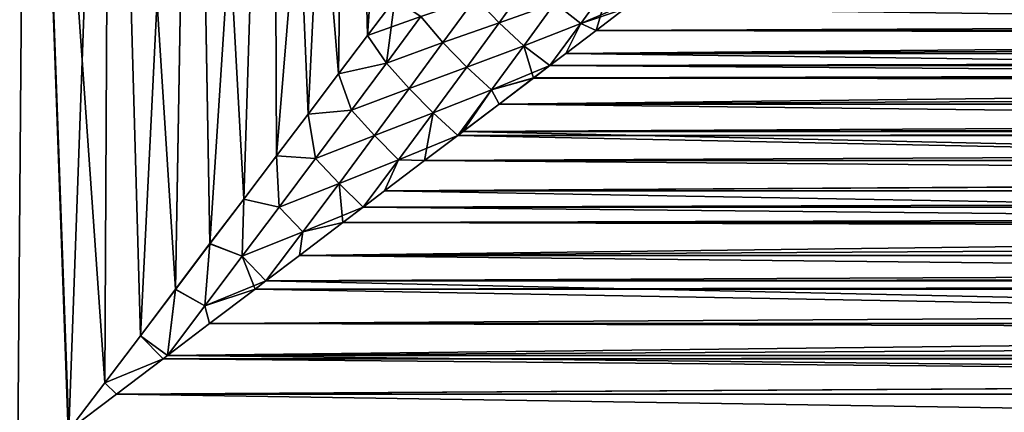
# Model space of a CAD drawing. Header units: metres. Extents: x -109 to 109, y -108 to 40.
# Tile 85 of 216: x -78 to -53, y -41 to -31. Entities that reach past the tile are written whole.
import ezdxf

# ---------------------------------------------------------------- set-up
doc = ezdxf.new("R2010")
doc.units = ezdxf.units.M
doc.layers.add('solid_K_24_42_18_000C86_XXX', color=7, linetype='CONTINUOUS')

msp = doc.modelspace()

# ---------------------------------------------------------------- linework, layer by layer
at = {"layer": 'solid_K_24_42_18_000C86_XXX'}
for points in [[(-77.564781, -11.5, 15.563595), (-79.673752, -11.5, 15.273742), (-77.954872, -59.5, 15.531987)], [(-79.673752, -11.5, -15.273742), (-77.564781, -11.5, -15.563595), (-77.954895, -59.5, -15.531985)], [(-77.564781, -11.5, -15.563595), (-76.5, -41, -15.6), (-77.954895, -59.5, -15.531985)], [(-77.564781, -11.5, 15.563595), (-77.954872, -59.5, 15.531987), (-75.863174, -59.5, 15.586965)], [(-77.564781, -11.5, -15.563595), (-75.435219, -11.5, -15.563595), (-76.5, -41, -15.6)], [(-77.564781, -11.5, 15.563595), (-75.863174, -59.5, 15.586965), (-76.5, -41, 15.6)], [(-75.581032, -39.784084, 15.572909), (-77.564781, -11.5, 15.563595), (-76.5, -41, 15.6)], [(-75.581032, -39.784084, 15.572909), (-75.435219, -11.5, 15.563595), (-77.564781, -11.5, 15.563595)], [(-75.435219, -11.5, -15.563595), (-75.58107, -39.78413, -15.572911), (-76.5, -41, -15.6)], [(-75.435219, -11.5, -15.563595), (-74.67083, -38.584179, -15.49239), (-75.58107, -39.78413, -15.572911)], [(-75.581032, -39.784084, 15.572909), (-74.670746, -38.584068, 15.49238), (-75.435219, -11.5, 15.563595)], [(-73.771393, -37.397167, 15.359515), (-73.326248, -11.5, 15.273742), (-75.435219, -11.5, 15.563595)], [(-74.670746, -38.584068, 15.49238), (-73.771393, -37.397167, 15.359515), (-75.435219, -11.5, 15.563595)], [(-75.435219, -11.5, -15.563595), (-73.326248, -11.5, -15.273742), (-74.67083, -38.584179, -15.49239)], [(-73.326248, -11.5, -15.273742), (-73.771538, -37.397362, -15.359541), (-74.67083, -38.584179, -15.49239)], [(-73.326248, -11.5, -15.273742), (-72.887787, -36.229607, -15.176032), (-73.771538, -37.397362, -15.359541)], [(-73.771393, -37.397167, 15.359515), (-72.887581, -36.229328, 15.175982), (-73.326248, -11.5, 15.273742)], [(-72.024643, -35.090729, 14.94427), (-71.275917, -11.5, 14.699247), (-73.326248, -11.5, 15.273742)], [(-72.887581, -36.229328, 15.175982), (-72.024643, -35.090729, 14.94427), (-73.326248, -11.5, 15.273742)], [(-73.326248, -11.5, -15.273742), (-71.275917, -11.5, -14.699247), (-72.887787, -36.229607, -15.176032)], [(-71.275917, -11.5, -14.699247), (-72.024902, -35.091072, -14.944347), (-72.887787, -36.229607, -15.176032)], [(-71.275917, -11.5, -14.699247), (-71.185837, -33.98233, -14.666959), (-72.024902, -35.091072, -14.944347)], [(-72.024643, -35.090729, 14.94427), (-71.185547, -33.981941, 14.666852), (-71.275917, -11.5, 14.699247)], [(-69.599831, -31.888103, 13.990984), (-69.322807, -11.5, 13.850908), (-71.275917, -11.5, 14.699247)], [(-70.376862, -32.914761, 14.348071), (-69.599831, -31.888103, 13.990984), (-71.275917, -11.5, 14.699247)], [(-71.185547, -33.981941, 14.666852), (-70.376862, -32.914761, 14.348071), (-71.275917, -11.5, 14.699247)], [(-71.275917, -11.5, -14.699247), (-69.322807, -11.5, -13.850908), (-71.185837, -33.98233, -14.666959)], [(-69.322807, -11.5, -13.850908), (-70.377167, -32.915165, -14.348203), (-71.185837, -33.98233, -14.666959)], [(-69.322807, -11.5, -13.850908), (-69.600136, -31.888506, -13.991137), (-70.377167, -32.915165, -14.348203)], [(-69.322807, -11.5, -13.850908), (-68.858856, -30.909975, -13.600477), (-69.600136, -31.888506, -13.991137)], [(-69.599831, -31.888103, 13.990984), (-68.858521, -30.909534, 13.600287), (-69.322807, -11.5, 13.850908)], [(-68.858521, -30.909534, 13.600287), (-68.153587, -29.978491, 13.179433), (-69.322807, -11.5, 13.850908)], [(-69.322807, -11.5, -13.850908), (-67.503983, -11.5, -12.744844), (-68.858856, -30.909975, -13.600477)], [(-67.503983, -11.5, -12.744844), (-68.153976, -29.979008, -13.179677), (-68.858856, -30.909975, -13.600477)], [(-66.086082, -29.941374, -12.061782), (-64.695724, -29.482071, -11.294214), (-65.486221, -30.581432, -12.073392)], [(-65.486191, -30.581398, 12.073368), (-64.695702, -29.482037, 11.294182), (-66.086029, -29.94132, 12.061743)], [(-65.486221, -30.581432, -12.073392), (-64.695724, -29.482071, -11.294214), (-64.061005, -30.078314, -11.409338)], [(-64.060989, -30.078281, 11.40931), (-64.695702, -29.482037, 11.294182), (-65.486191, -30.581398, 12.073368)], [(-64.061005, -30.078314, -11.409338), (-62.645153, -29.560434, -10.730182), (-63.395206, -30.596992, -11.65387)], [(-63.395218, -30.596989, 11.653866), (-62.645142, -29.560419, 10.730168), (-64.060989, -30.078281, 11.40931)], [(-63.395218, -30.596989, 11.653866), (-61.933197, -29.968805, 11.030536), (-62.645142, -29.560419, 10.730168)], [(-63.395206, -30.596992, -11.65387), (-62.645153, -29.560434, -10.730182), (-63.001499, -30.777952, -11.7843)], [(-62.645153, -29.560434, -10.730182), (-62.275459, -30.227978, -11.283773), (-63.001499, -30.777952, -11.7843)], [(-68.365685, -31.610081, -13.411174), (-68.858856, -30.909975, -13.600477), (-68.153976, -29.979008, -13.179677)], [(-67.486053, -30.424683, 12.835808), (-68.153587, -29.978491, 13.179433), (-68.858521, -30.909534, 13.600287)], [(-68.365685, -31.610081, -13.411174), (-68.153976, -29.979008, -13.179677), (-67.486145, -30.42477, -12.835865)], [(-67.486145, -30.42477, -12.835865), (-66.086082, -29.941374, -12.061782), (-66.92189, -31.087547, -12.738213)], [(-66.921837, -31.087496, 12.738178), (-66.086029, -29.94132, 12.061743), (-67.486053, -30.424683, 12.835808)], [(-66.92189, -31.087547, -12.738213), (-66.086082, -29.941374, -12.061782), (-65.486221, -30.581432, -12.073392)], [(-65.486191, -30.581398, 12.073368), (-66.086029, -29.94132, 12.061743), (-66.921837, -31.087496, 12.738178)], [(-63.395218, -30.596989, 11.653866), (-62.273823, -30.22674, 11.282591), (-61.933197, -29.968805, 11.030536)], [(-62.275459, -30.227978, -11.283773), (-61.933182, -29.968788, -11.030519), (-10.460092, -30.888445, -11.879244)], [(-61.933182, -29.968788, -11.030519), (-8.945935, -29.856123, -10.916684), (-10.460092, -30.888445, -11.879244)], [(-65.486221, -30.581432, -12.073392), (-64.061005, -30.078314, -11.409338), (-64.850258, -31.1691, -12.225594)], [(-64.850235, -31.169071, 12.225574), (-64.060989, -30.078281, 11.40931), (-65.486191, -30.581398, 12.073368)], [(-64.850258, -31.1691, -12.225594), (-64.061005, -30.078314, -11.409338), (-63.395206, -30.596992, -11.65387)], [(-63.395218, -30.596989, 11.653866), (-64.060989, -30.078281, 11.40931), (-64.850235, -31.169071, 12.225574)], [(-63.395218, -30.596989, 11.653866), (-62.999985, -30.776793, 11.783295), (-62.273823, -30.22674, 11.282591)], [(-63.001499, -30.777952, -11.7843), (-62.275459, -30.227978, -11.283773), (-10.460092, -30.888445, -11.879244)], [(-62.999985, -30.776793, 11.783295), (62.999977, -30.776785, 11.783288), (62.273815, -30.226732, 11.282583)], [(-62.273823, -30.22674, 11.282591), (-62.999985, -30.776793, 11.783295), (62.273815, -30.226732, 11.282583)], [(-68.365601, -31.610001, 13.411121), (-67.486053, -30.424683, 12.835808), (-68.858521, -30.909534, 13.600287)], [(-68.365685, -31.610081, -13.411174), (-67.486145, -30.42477, -12.835865), (-66.92189, -31.087547, -12.738213)], [(-66.921837, -31.087496, 12.738178), (-67.486053, -30.424683, 12.835808), (-68.365601, -31.610001, 13.411121)], [(-66.92189, -31.087547, -12.738213), (-65.486221, -30.581432, -12.073392), (-66.313255, -31.718388, -12.784508)], [(-66.313225, -31.718361, 12.784488), (-65.486191, -30.581398, 12.073368), (-66.921837, -31.087496, 12.738178)], [(-66.313255, -31.718388, -12.784508), (-65.486221, -30.581432, -12.073392), (-64.850258, -31.1691, -12.225594)], [(-64.850235, -31.169071, 12.225574), (-65.486191, -30.581398, 12.073368), (-66.313225, -31.718361, 12.784488)], [(-64.850258, -31.1691, -12.225594), (-63.395206, -30.596992, -11.65387), (-64.190063, -31.677816, -12.508272)], [(-63.395218, -30.596989, 11.653866), (-64.850235, -31.169071, 12.225574), (-64.190079, -31.677824, 12.508279)], [(-63.395218, -30.596989, 11.653866), (-64.190079, -31.677824, 12.508279), (-63.777729, -31.365555, 12.26937)], [(-63.395206, -30.596992, -11.65387), (-63.779129, -31.366621, -12.270207), (-64.190063, -31.677816, -12.508272)], [(-63.395206, -30.596992, -11.65387), (-63.001499, -30.777952, -11.7843), (-63.779129, -31.366621, -12.270207)], [(-63.395218, -30.596989, 11.653866), (-63.777729, -31.365555, 12.26937), (-62.999985, -30.776793, 11.783295)], [(-68.365685, -31.610081, -13.411174), (-69.600136, -31.888506, -13.991137), (-68.858856, -30.909975, -13.600477)], [(-68.365601, -31.610001, 13.411121), (-68.858521, -30.909534, 13.600287), (-69.599831, -31.888103, 13.990984)], [(-63.779129, -31.366621, -12.270207), (-63.001499, -30.777952, -11.7843), (-10.460092, -30.888445, -11.879244)], [(-63.779129, -31.366621, -12.270207), (-10.460092, -30.888445, -11.879244), (-11.769272, -32.045792, -12.774279)], [(-63.777729, -31.365555, 12.26937), (63.777718, -31.365547, 12.269364), (62.999977, -30.776785, 11.783288)], [(-62.999985, -30.776793, 11.783295), (-63.777729, -31.365555, 12.26937), (62.999977, -30.776785, 11.783288)], [(-68.365685, -31.610081, -13.411174), (-66.92189, -31.087547, -12.738213), (-67.785606, -32.263599, -13.346255)], [(-67.785561, -32.263557, 13.346226), (-66.921837, -31.087496, 12.738178), (-68.365601, -31.610001, 13.411121)], [(-67.785606, -32.263599, -13.346255), (-66.92189, -31.087547, -12.738213), (-66.313255, -31.718388, -12.784508)], [(-66.313225, -31.718361, 12.784488), (-66.921837, -31.087496, 12.738178), (-67.785561, -32.263557, 13.346226)], [(-66.313255, -31.718388, -12.784508), (-64.850258, -31.1691, -12.225594), (-65.680008, -32.298939, -12.974874)], [(-65.679993, -32.29892, 12.974859), (-64.850235, -31.169071, 12.225574), (-66.313225, -31.718361, 12.784488)], [(-65.680008, -32.298939, -12.974874), (-64.850258, -31.1691, -12.225594), (-64.607841, -31.994249, -12.737993)], [(-65.679993, -32.29892, 12.974859), (-64.190079, -31.677824, 12.508279), (-64.850235, -31.169071, 12.225574)], [(-64.850258, -31.1691, -12.225594), (-64.190063, -31.677816, -12.508272), (-64.607841, -31.994249, -12.737993)], [(-64.190079, -31.677824, 12.508279), (64.190079, -31.677824, 12.508279), (63.777718, -31.365547, 12.269364)], [(-63.777729, -31.365555, 12.26937), (-64.190079, -31.677824, 12.508279), (63.777718, -31.365547, 12.269364)], [(-64.190063, -31.677816, -12.508272), (-63.779129, -31.366621, -12.270207), (-11.769272, -32.045792, -12.774279)], [(-69.265862, -32.819092, -13.917812), (-69.600136, -31.888506, -13.991137), (-68.365685, -31.610081, -13.411174)], [(-69.26577, -32.819, 13.917771), (-68.365601, -31.610001, 13.411121), (-69.599831, -31.888103, 13.990984)], [(-69.265862, -32.819092, -13.917812), (-68.365685, -31.610081, -13.411174), (-67.785606, -32.263599, -13.346255)], [(-67.785561, -32.263557, 13.346226), (-68.365601, -31.610001, 13.411121), (-69.26577, -32.819, 13.917771)], [(-67.785606, -32.263599, -13.346255), (-66.313255, -31.718388, -12.784508), (-67.17215, -32.886784, -13.428775)], [(-67.172134, -32.886768, 13.428761), (-66.313225, -31.718361, 12.784488), (-67.785561, -32.263557, 13.346226)], [(-67.17215, -32.886784, -13.428775), (-66.313255, -31.718388, -12.784508), (-65.680008, -32.298939, -12.974874)], [(-65.679993, -32.29892, 12.974859), (-66.313225, -31.718361, 12.784488), (-67.172134, -32.886768, 13.428761)], [(-65.679993, -32.29892, 12.974859), (-64.60656, -31.993286, 12.737311), (-64.190079, -31.677824, 12.508279)], [(-64.607841, -31.994249, -12.737993), (-64.190063, -31.677816, -12.508272), (-11.769272, -32.045792, -12.774279)], [(-64.60656, -31.993286, 12.737311), (64.606552, -31.993279, 12.737307), (64.190079, -31.677824, 12.508279)], [(-64.190079, -31.677824, 12.508279), (-64.60656, -31.993286, 12.737311), (64.190079, -31.677824, 12.508279)], [(-69.265862, -32.819092, -13.917812), (-70.377167, -32.915165, -14.348203), (-69.600136, -31.888506, -13.991137)], [(-69.26577, -32.819, 13.917771), (-69.599831, -31.888103, 13.990984), (-70.376862, -32.914761, 14.348071)], [(-65.680008, -32.298939, -12.974874), (-64.607841, -31.994249, -12.737993), (-65.487541, -32.66045, -13.183774)], [(-65.679993, -32.29892, 12.974859), (-65.486366, -32.659565, 13.183214), (-64.60656, -31.993286, 12.737311)], [(-65.487541, -32.66045, -13.183774), (-64.607841, -31.994249, -12.737993), (-11.769272, -32.045792, -12.774279)], [(-65.486366, -32.659565, 13.183214), (65.486359, -32.659557, 13.18321), (64.606552, -31.993279, 12.737307)], [(-64.60656, -31.993286, 12.737311), (-65.486366, -32.659565, 13.183214), (64.606552, -31.993279, 12.737307)], [(-69.265862, -32.819092, -13.917812), (-67.785606, -32.263599, -13.346255), (-68.67392, -33.464886, -13.887538)], [(-68.673866, -33.464836, 13.887517), (-67.785561, -32.263557, 13.346226), (-69.26577, -32.819, 13.917771)], [(-68.67392, -33.464886, -13.887538), (-67.785606, -32.263599, -13.346255), (-67.17215, -32.886784, -13.428775)], [(-67.172134, -32.886768, 13.428761), (-67.785561, -32.263557, 13.346226), (-68.673866, -33.464836, 13.887517)], [(-65.487541, -32.66045, -13.183774), (-11.769272, -32.045792, -12.774279), (-12.852508, -33.272846, -13.551793)], [(-67.17215, -32.886784, -13.428775), (-65.680008, -32.298939, -12.974874), (-66.543625, -33.460163, -13.656897)], [(-65.679993, -32.29892, 12.974859), (-67.172134, -32.886768, 13.428761), (-66.543602, -33.46014, 13.656884)], [(-65.680008, -32.298939, -12.974874), (-66.418083, -33.365059, -13.603957), (-66.543625, -33.460163, -13.656897)], [(-65.679993, -32.29892, 12.974859), (-66.543602, -33.46014, 13.656884), (-65.486366, -32.659565, 13.183214)], [(-65.680008, -32.298939, -12.974874), (-65.487541, -32.66045, -13.183774), (-66.418083, -33.365059, -13.603957)], [(-65.486366, -32.659565, 13.183214), (-66.543602, -33.46014, 13.656884), (-66.416992, -33.364231, 13.603495)], [(-66.418083, -33.365059, -13.603957), (-65.487541, -32.66045, -13.183774), (-12.852508, -33.272846, -13.551793)], [(-66.416992, -33.364231, 13.603495), (66.416985, -33.364227, 13.603491), (65.486359, -32.659557, 13.18321)], [(-65.486366, -32.659565, 13.183214), (-66.416992, -33.364231, 13.603495), (65.486359, -32.659557, 13.18321)], [(-70.183624, -34.047764, -14.357942), (-71.185837, -33.98233, -14.666959), (-70.377167, -32.915165, -14.348203)], [(-70.183525, -34.047661, 14.357901), (-70.376862, -32.914761, 14.348071), (-71.185547, -33.981941, 14.666852)], [(-70.183624, -34.047764, -14.357942), (-70.377167, -32.915165, -14.348203), (-69.265862, -32.819092, -13.917812)], [(-70.183525, -34.047661, 14.357901), (-69.26577, -32.819, 13.917771), (-70.376862, -32.914761, 14.348071)], [(-70.183624, -34.047764, -14.357942), (-69.265862, -32.819092, -13.917812), (-68.67392, -33.464886, -13.887538)], [(-68.673866, -33.464836, 13.887517), (-69.26577, -32.819, 13.917771), (-70.183525, -34.047661, 14.357901)], [(-68.67392, -33.464886, -13.887538), (-67.17215, -32.886784, -13.428775), (-68.05957, -34.081856, -14.007268)], [(-68.05954, -34.081837, 14.00726), (-67.172134, -32.886768, 13.428761), (-68.673866, -33.464836, 13.887517)], [(-68.05957, -34.081856, -14.007268), (-67.17215, -32.886784, -13.428775), (-67.396072, -34.105938, -13.993995)], [(-68.05954, -34.081837, 14.00726), (-66.543602, -33.46014, 13.656884), (-67.172134, -32.886768, 13.428761)], [(-67.17215, -32.886784, -13.428775), (-66.543625, -33.460163, -13.656897), (-67.396072, -34.105938, -13.993995)], [(-66.418083, -33.365059, -13.603957), (-12.852508, -33.272846, -13.551793), (-13.727778, -34.542778, -14.200854)], [(-70.183624, -34.047764, -14.357942), (-68.67392, -33.464886, -13.887538), (-69.583702, -34.687275, -14.363682)], [(-69.583649, -34.687225, 14.363659), (-68.673866, -33.464836, 13.887517), (-70.183525, -34.047661, 14.357901)], [(-69.583702, -34.687275, -14.363682), (-68.67392, -33.464886, -13.887538), (-68.05957, -34.081856, -14.007268)], [(-68.05954, -34.081837, 14.00726), (-68.673866, -33.464836, 13.887517), (-69.583649, -34.687225, 14.363659)], [(-68.05954, -34.081837, 14.00726), (-67.395058, -34.105167, 13.993616), (-66.543602, -33.46014, 13.656884)], [(-67.396072, -34.105938, -13.993995), (-66.543625, -33.460163, -13.656897), (-13.727778, -34.542778, -14.200854)], [(-67.395058, -34.105167, 13.993616), (67.39505, -34.10516, 13.993612), (66.543602, -33.46014, 13.656884)], [(-66.543602, -33.46014, 13.656884), (-67.395058, -34.105167, 13.993616), (66.543602, -33.46014, 13.656884)], [(-66.543625, -33.460163, -13.656897), (-66.418083, -33.365059, -13.603957), (-13.727778, -34.542778, -14.200854)], [(-66.543602, -33.46014, 13.656884), (66.543602, -33.46014, 13.656884), (66.416985, -33.364227, 13.603491)], [(-66.416992, -33.364231, 13.603495), (-66.543602, -33.46014, 13.656884), (66.416985, -33.364227, 13.603491)], [(-71.11615, -35.292397, -14.733344), (-72.024902, -35.091072, -14.944347), (-71.185837, -33.98233, -14.666959)], [(-71.116051, -35.292294, 14.733309), (-71.185547, -33.981941, 14.666852), (-72.024643, -35.090729, 14.94427)], [(-71.11615, -35.292397, -14.733344), (-71.185837, -33.98233, -14.666959), (-70.183624, -34.047764, -14.357942)], [(-71.116051, -35.292294, 14.733309), (-70.183525, -34.047661, 14.357901), (-71.185547, -33.981941, 14.666852)], [(-71.11615, -35.292397, -14.733344), (-70.183624, -34.047764, -14.357942), (-69.583702, -34.687275, -14.363682)], [(-69.583649, -34.687225, 14.363659), (-70.183525, -34.047661, 14.357901), (-71.116051, -35.292294, 14.733309)], [(-69.583702, -34.687275, -14.363682), (-68.05957, -34.081856, -14.007268), (-68.968758, -35.296593, -14.520025)], [(-68.05954, -34.081837, 14.00726), (-69.583649, -34.687225, 14.363659), (-68.968735, -35.29657, 14.520017)], [(-68.05957, -34.081856, -14.007268), (-68.422066, -34.882431, -14.350448), (-68.968758, -35.296593, -14.520025)], [(-68.05954, -34.081837, 14.00726), (-68.968735, -35.29657, 14.520017), (-68.42112, -34.881714, 14.350142)], [(-68.05957, -34.081856, -14.007268), (-67.396072, -34.105938, -13.993995), (-68.422066, -34.882431, -14.350448)], [(-68.422066, -34.882431, -14.350448), (-67.396072, -34.105938, -13.993995), (-13.727778, -34.542778, -14.200854)], [(-68.05954, -34.081837, 14.00726), (-68.42112, -34.881714, 14.350142), (-67.395058, -34.105167, 13.993616)], [(-68.42112, -34.881714, 14.350142), (68.421112, -34.881706, 14.350139), (67.39505, -34.10516, 13.993612)], [(-67.395058, -34.105167, 13.993616), (-68.42112, -34.881714, 14.350142), (67.39505, -34.10516, 13.993612)], [(-71.11615, -35.292397, -14.733344), (-69.583702, -34.687275, -14.363682), (-70.512032, -35.92701, -14.77599)], [(-70.511978, -35.92696, 14.775972), (-69.583649, -34.687225, 14.363659), (-71.116051, -35.292294, 14.733309)], [(-70.512032, -35.92701, -14.77599), (-69.583702, -34.687275, -14.363682), (-69.488464, -35.690502, -14.668648)], [(-70.511978, -35.92696, 14.775972), (-68.968735, -35.29657, 14.520017), (-69.583649, -34.687225, 14.363659)], [(-69.583702, -34.687275, -14.363682), (-68.968758, -35.296593, -14.520025), (-69.488464, -35.690502, -14.668648)], [(-68.422066, -34.882431, -14.350448), (-13.727778, -34.542778, -14.200854), (-14.409663, -35.82914, -14.71809)], [(-68.968758, -35.296593, -14.520025), (-68.422066, -34.882431, -14.350448), (-14.409663, -35.82914, -14.71809)], [(-68.968735, -35.29657, 14.520017), (68.968735, -35.29657, 14.520016), (68.421112, -34.881706, 14.350139)], [(-68.42112, -34.881714, 14.350142), (-68.968735, -35.29657, 14.520017), (68.421112, -34.881706, 14.350139)], [(-72.06102, -36.549725, -15.045215), (-72.887787, -36.229607, -15.176032), (-72.024902, -35.091072, -14.944347)], [(-72.060928, -36.549633, 15.045193), (-72.024643, -35.090729, 14.94427), (-72.887581, -36.229328, 15.175982)], [(-72.06102, -36.549725, -15.045215), (-72.024902, -35.091072, -14.944347), (-71.11615, -35.292397, -14.733344)], [(-72.06102, -36.549725, -15.045215), (-71.11615, -35.292397, -14.733344), (-70.512032, -35.92701, -14.77599)], [(-72.060928, -36.549633, 15.045193), (-71.116051, -35.292294, 14.733309), (-72.024643, -35.090729, 14.94427)], [(-70.511978, -35.92696, 14.775972), (-71.116051, -35.292294, 14.733309), (-72.060928, -36.549633, 15.045193)], [(-70.511978, -35.92696, 14.775972), (-69.48761, -35.689846, 14.668411), (-68.968735, -35.29657, 14.520017)], [(-69.488464, -35.690502, -14.668648), (-68.968758, -35.296593, -14.520025), (-14.409663, -35.82914, -14.71809)], [(-69.48761, -35.689846, 14.668411), (69.487602, -35.689842, 14.668409), (68.968735, -35.29657, 14.520016)], [(-68.968735, -35.29657, 14.520017), (-69.48761, -35.689846, 14.668411), (68.968735, -35.29657, 14.520016)], [(-70.596344, -36.528912, -14.945546), (-69.488464, -35.690502, -14.668648), (-14.409663, -35.82914, -14.71809)], [(-70.512032, -35.92701, -14.77599), (-69.488464, -35.690502, -14.668648), (-70.596344, -36.528912, -14.945546)], [(-70.595596, -36.528343, 14.945376), (70.595589, -36.528339, 14.945375), (69.487602, -35.689842, 14.668409)], [(-69.48761, -35.689846, 14.668411), (-70.595596, -36.528343, 14.945376), (69.487602, -35.689842, 14.668409)], [(-70.511978, -35.92696, 14.775972), (-70.595596, -36.528343, 14.945376), (-69.48761, -35.689846, 14.668411)], [(-72.06102, -36.549725, -15.045215), (-70.512032, -35.92701, -14.77599), (-71.454735, -37.179348, -15.1249)], [(-70.511978, -35.92696, 14.775972), (-72.060928, -36.549633, 15.045193), (-71.454697, -37.179317, 15.124893)], [(-70.512032, -35.92701, -14.77599), (-70.596344, -36.528912, -14.945546), (-71.454735, -37.179348, -15.1249)], [(-70.511978, -35.92696, 14.775972), (-71.454697, -37.179317, 15.124893), (-70.595596, -36.528343, 14.945376)], [(-70.596344, -36.528912, -14.945546), (-14.409663, -35.82914, -14.71809), (-14.919095, -37.123428, -15.110665)], [(-73.015816, -37.816605, -15.294727), (-73.771538, -37.397362, -15.359541), (-72.887787, -36.229607, -15.176032)], [(-73.015747, -37.816544, 15.294713), (-72.887581, -36.229328, 15.175982), (-73.771393, -37.397167, 15.359515)], [(-73.015816, -37.816605, -15.294727), (-72.887787, -36.229607, -15.176032), (-72.06102, -36.549725, -15.045215)], [(-73.015747, -37.816544, 15.294713), (-72.060928, -36.549633, 15.045193), (-72.887581, -36.229328, 15.175982)], [(-73.015816, -37.816605, -15.294727), (-72.06102, -36.549725, -15.045215), (-71.733948, -37.39109, -15.176817)], [(-73.015747, -37.816544, 15.294713), (-71.454697, -37.179317, 15.124893), (-72.060928, -36.549633, 15.045193)], [(-72.06102, -36.549725, -15.045215), (-71.454735, -37.179348, -15.1249), (-71.733948, -37.39109, -15.176817)], [(-71.454735, -37.179348, -15.1249), (-70.596344, -36.528912, -14.945546), (-14.919095, -37.123428, -15.110665)], [(-71.454697, -37.179317, 15.124893), (71.454697, -37.179317, 15.124892), (70.595589, -36.528339, 14.945375)], [(-70.595596, -36.528343, 14.945376), (-71.454697, -37.179317, 15.124893), (70.595589, -36.528339, 14.945375)], [(-73.015747, -37.816544, 15.294713), (-71.73333, -37.390625, 15.176706), (-71.454697, -37.179317, 15.124893)], [(-71.733948, -37.39109, -15.176817), (-71.454735, -37.179348, -15.1249), (-15.270535, -38.414974, -15.384332)], [(-71.73333, -37.390625, 15.176706), (71.733322, -37.390621, 15.176705), (71.454697, -37.179317, 15.124892)], [(-71.454697, -37.179317, 15.124893), (-71.73333, -37.390625, 15.176706), (71.454697, -37.179317, 15.124892)], [(-71.454735, -37.179348, -15.1249), (-14.919095, -37.123428, -15.110665), (-15.270535, -38.414974, -15.384332)], [(-73.771538, -37.397362, -15.359541), (-73.9785, -39.09063, -15.48271), (-74.67083, -38.584179, -15.49239)], [(-74.670746, -38.584068, 15.49238), (-73.978439, -39.090584, 15.482704), (-73.771393, -37.397167, 15.359515)], [(-73.015816, -37.816605, -15.294727), (-73.9785, -39.09063, -15.48271), (-73.771538, -37.397362, -15.359541)], [(-73.015747, -37.816544, 15.294713), (-73.771393, -37.397167, 15.359515), (-73.978439, -39.090584, 15.482704)], [(-73.015816, -37.816605, -15.294727), (-71.733948, -37.39109, -15.176817), (-72.900711, -38.274097, -15.359996)], [(-73.015747, -37.816544, 15.294713), (-72.900253, -38.27375, 15.359934), (-71.73333, -37.390625, 15.176706)], [(-72.900711, -38.274097, -15.359996), (-71.733948, -37.39109, -15.176817), (-15.270535, -38.414974, -15.384332)], [(-72.900253, -38.27375, 15.359934), (72.900253, -38.273746, 15.359933), (71.733322, -37.390621, 15.176705)], [(-71.73333, -37.390625, 15.176706), (-72.900253, -38.27375, 15.359934), (71.733322, -37.390621, 15.176705)], [(-73.015816, -37.816605, -15.294727), (-72.900711, -38.274097, -15.359996), (-73.9785, -39.09063, -15.48271)], [(-73.015747, -37.816544, 15.294713), (-73.978439, -39.090584, 15.482704), (-72.900253, -38.27375, 15.359934)], [(-73.9785, -39.09063, -15.48271), (-72.900711, -38.274097, -15.359996), (-15.270535, -38.414974, -15.384332)], [(-73.978439, -39.090584, 15.482704), (73.978439, -39.090584, 15.482704), (72.900253, -38.273746, 15.359933)], [(-72.900253, -38.27375, 15.359934), (-73.978439, -39.090584, 15.482704), (72.900253, -38.273746, 15.359933)], [(-73.9785, -39.09063, -15.48271), (-15.270535, -38.414974, -15.384332), (-15.477293, -39.707985, -15.546405)], [(-74.67083, -38.584179, -15.49239), (-74.086479, -39.172596, -15.492599), (-75.58107, -39.78413, -15.572911)], [(-75.581032, -39.784084, 15.572909), (-74.086182, -39.172371, 15.492572), (-74.670746, -38.584068, 15.49238)], [(-74.67083, -38.584179, -15.49239), (-73.9785, -39.09063, -15.48271), (-74.086479, -39.172596, -15.492599)], [(-74.670746, -38.584068, 15.49238), (-74.086182, -39.172371, 15.492572), (-73.978439, -39.090584, 15.482704)], [(-75.58107, -39.78413, -15.572911), (-74.086479, -39.172596, -15.492599), (-75.285316, -40.081974, -15.572965)], [(-75.581032, -39.784084, 15.572909), (-75.285172, -40.081863, 15.572958), (-74.086182, -39.172371, 15.492572)], [(-75.285316, -40.081974, -15.572965), (-74.086479, -39.172596, -15.492599), (-15.477293, -39.707985, -15.546405)], [(-75.285172, -40.081863, 15.572958), (75.285164, -40.08186, 15.572958), (74.086182, -39.172367, 15.492571)], [(-74.086182, -39.172371, 15.492572), (-75.285172, -40.081863, 15.572958), (74.086182, -39.172367, 15.492571)], [(-74.086479, -39.172596, -15.492599), (-73.9785, -39.09063, -15.48271), (-15.477293, -39.707985, -15.546405)], [(-74.086182, -39.172371, 15.492572), (74.086182, -39.172367, 15.492571), (73.978439, -39.090584, 15.482704)], [(-73.978439, -39.090584, 15.482704), (-74.086182, -39.172371, 15.492572), (73.978439, -39.090584, 15.482704)], [(-75.581032, -39.784084, 15.572909), (-76.5, -41, 15.6), (-75.285172, -40.081863, 15.572958)], [(-75.58107, -39.78413, -15.572911), (-75.285316, -40.081974, -15.572965), (-76.5, -41, -15.6)], [(-75.285316, -40.081974, -15.572965), (-15.477293, -39.707985, -15.546405), (-15.545517, -41, -15.6)], [(75.285164, -40.08186, 15.572958), (-76.5, -41, 15.6), (76.5, -41, 15.6)], [(-75.285172, -40.081863, 15.572958), (-76.5, -41, 15.6), (75.285164, -40.08186, 15.572958)], [(-75.285316, -40.081974, -15.572965), (-15.545517, -41, -15.6), (-76.5, -41, -15.6)]]:
    msp.add_3dface(points, dxfattribs=at)

doc.saveas('drawing.dxf')
